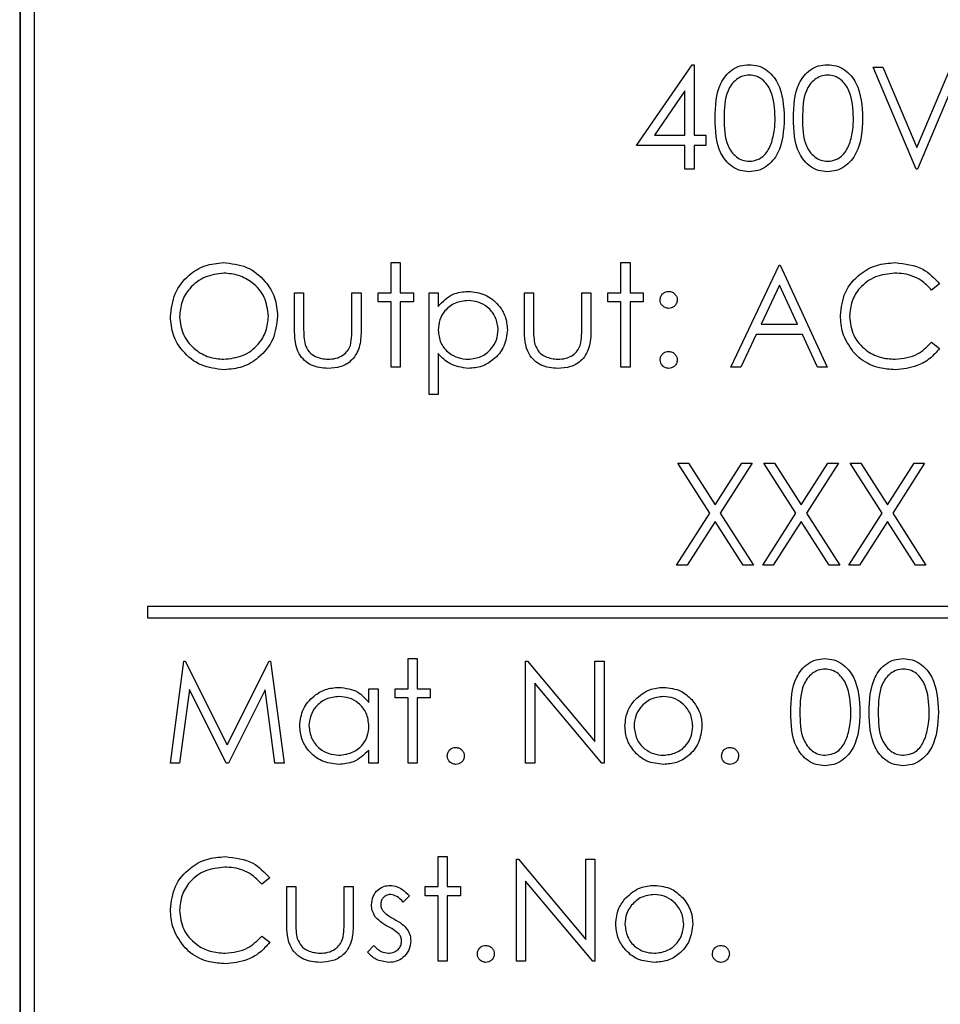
# Model space of a CAD drawing. Header units: millimetres. Extents: x 5 to 418, y 2 to 292.
# Tile 32 of 52: x 111.7 to 115.77, y 182.19 to 186.54. Entities that reach past the tile are written whole.
import ezdxf

# ---------------------------------------------------------------- set-up
doc = ezdxf.new("R2010")
doc.units = ezdxf.units.MM

msp = doc.modelspace()

# ---------------------------------------------------------------- linework, layer by layer
at = {"color": 7, "linetype": 'Continuous', "lineweight": 25}
for p, q in [((111.6991, 188.7124), (111.6991, 178.5874)), ((111.7008, 188.7124), (111.7008, 178.5874)), ((111.7633, 188.6516), (111.7633, 178.6516)), ((114.4246, 185.9882), (114.6703, 186.3459)), ((114.6703, 186.3459), (114.6785, 186.3459)), ((114.6785, 186.3459), (114.6785, 186.0343)), ((115.4688, 186.3343), (115.5121, 186.3343)), ((115.6592, 185.8843), (115.4688, 186.3343)), ((115.5121, 186.3343), (115.6621, 185.9797)), ((115.6621, 185.9797), (115.8121, 186.3343)), ((115.8554, 186.3343), (115.665, 185.8843)), ((114.6381, 186.2298), (114.5039, 186.0343)), ((114.6381, 186.0343), (114.6381, 186.2298)), ((114.5039, 186.0343), (114.6381, 186.0343)), ((114.6785, 186.0343), (114.7304, 186.0343)), ((114.7304, 186.0343), (114.7304, 185.9882)), ((114.6381, 185.9882), (114.4246, 185.9882)), ((114.6381, 185.8843), (114.6381, 185.9882)), ((114.7304, 185.9882), (114.6785, 185.9882)), ((114.6785, 185.9882), (114.6785, 185.8843)), ((114.6785, 185.8843), (114.6381, 185.8843)), ((115.665, 185.8843), (115.6592, 185.8843)), ((113.34, 185.4709), (113.3804, 185.4709)), ((113.34, 185.3382), (113.34, 185.4709)), ((113.3804, 185.4709), (113.3804, 185.3382)), ((114.3554, 185.4709), (114.3958, 185.4709)), ((114.3554, 185.3382), (114.3554, 185.4709)), ((114.3958, 185.4709), (114.3958, 185.3382)), ((114.84, 185.0093), (115.0535, 185.4593)), ((115.0535, 185.4593), (115.0592, 185.4593)), ((115.0592, 185.4593), (115.2669, 185.0093)), ((115.0559, 185.3716), (114.9744, 185.1997)), ((115.1352, 185.1997), (115.0559, 185.3716)), ((115.7631, 185.3768), (115.7277, 185.3497)), ((112.9131, 185.3382), (112.9535, 185.3382)), ((112.9131, 185.1811), (112.9131, 185.3382)), ((112.9535, 185.3382), (112.9535, 185.1857)), ((113.1669, 185.1857), (113.1669, 185.3382)), ((113.1669, 185.3382), (113.2073, 185.3382)), ((113.2073, 185.3382), (113.2073, 185.1781)), ((113.2823, 185.2978), (113.2823, 185.3382)), ((113.2823, 185.3382), (113.34, 185.3382)), ((113.3804, 185.3382), (113.4381, 185.3382)), ((113.4381, 185.3382), (113.4381, 185.2978)), ((113.5073, 185.3382), (113.5477, 185.3382)), ((113.5073, 184.8882), (113.5073, 185.3382)), ((113.5477, 185.3382), (113.5477, 185.2773)), ((113.9285, 185.3382), (113.9688, 185.3382)), ((113.9285, 185.1811), (113.9285, 185.3382)), ((113.9688, 185.3382), (113.9688, 185.1857)), ((114.1823, 185.1857), (114.1823, 185.3382)), ((114.1823, 185.3382), (114.2227, 185.3382)), ((114.2227, 185.3382), (114.2227, 185.1781)), ((114.2977, 185.3382), (114.3554, 185.3382)), ((114.2977, 185.2978), (114.2977, 185.3382)), ((114.3958, 185.3382), (114.4535, 185.3382)), ((114.4535, 185.3382), (114.4535, 185.2978)), ((113.34, 185.2978), (113.2823, 185.2978)), ((113.34, 185.0093), (113.34, 185.2978)), ((113.4381, 185.2978), (113.3804, 185.2978)), ((113.3804, 185.2978), (113.3804, 185.0093)), ((114.3554, 185.2978), (114.2977, 185.2978)), ((114.3554, 185.0093), (114.3554, 185.2978)), ((114.4535, 185.2978), (114.3958, 185.2978)), ((114.3958, 185.2978), (114.3958, 185.0093)), ((114.9744, 185.1997), (115.1352, 185.1997)), ((114.9525, 185.1536), (114.8841, 185.0093)), ((115.1565, 185.1536), (114.9525, 185.1536)), ((115.223, 185.0093), (115.1565, 185.1536)), ((115.7277, 185.119), (115.7631, 185.0922)), ((113.5477, 185.0689), (113.5477, 184.8882)), ((113.3804, 185.0093), (113.34, 185.0093)), ((114.3958, 185.0093), (114.3554, 185.0093)), ((114.8841, 185.0093), (114.84, 185.0093)), ((115.2669, 185.0093), (115.223, 185.0093)), ((113.5477, 184.8882), (113.5073, 184.8882)), ((114.6063, 184.5843), (114.6529, 184.5843)), ((114.7475, 184.3638), (114.6063, 184.5843)), ((114.6529, 184.5843), (114.7708, 184.4003)), ((114.7708, 184.4003), (114.8886, 184.5843)), ((114.9352, 184.5843), (114.7941, 184.3638)), ((114.8886, 184.5843), (114.9352, 184.5843)), ((114.9871, 184.5843), (115.0337, 184.5843)), ((115.1283, 184.3638), (114.9871, 184.5843)), ((115.0337, 184.5843), (115.1515, 184.4003)), ((115.1515, 184.4003), (115.2694, 184.5843)), ((115.316, 184.5843), (115.1749, 184.3638)), ((115.2694, 184.5843), (115.316, 184.5843)), ((115.3679, 184.5843), (115.4145, 184.5843)), ((115.509, 184.3638), (115.3679, 184.5843)), ((115.4145, 184.5843), (115.5323, 184.4003)), ((115.5323, 184.4003), (115.6501, 184.5843)), ((115.6967, 184.5843), (115.5556, 184.3638)), ((115.6501, 184.5843), (115.6967, 184.5843)), ((114.6006, 184.1343), (114.7475, 184.3638)), ((114.7708, 184.3274), (114.6472, 184.1343)), ((114.8944, 184.1343), (114.7708, 184.3274)), ((114.7941, 184.3638), (114.941, 184.1343)), ((114.9813, 184.1343), (115.1283, 184.3638)), ((115.1515, 184.3274), (115.0279, 184.1343)), ((115.2751, 184.1343), (115.1515, 184.3274)), ((115.1749, 184.3638), (115.3217, 184.1343)), ((115.3621, 184.1343), (115.509, 184.3638)), ((115.5323, 184.3274), (115.4087, 184.1343)), ((115.6559, 184.1343), (115.5323, 184.3274)), ((115.5556, 184.3638), (115.7025, 184.1343)), ((114.6472, 184.1343), (114.6006, 184.1343)), ((114.941, 184.1343), (114.8944, 184.1343)), ((115.0279, 184.1343), (114.9813, 184.1343)), ((115.3217, 184.1343), (115.2751, 184.1343)), ((115.4087, 184.1343), (115.3621, 184.1343)), ((115.7025, 184.1343), (115.6559, 184.1343)), ((124.2633, 183.9516), (112.2633, 183.9516)), ((112.2633, 183.9516), (112.2633, 183.9016)), ((112.2633, 183.9016), (124.2633, 183.9016)), ((113.415, 183.7209), (113.4554, 183.7209)), ((113.415, 183.5882), (113.415, 183.7209)), ((113.4554, 183.7209), (113.4554, 183.5882)), ((112.365, 183.2593), (112.4244, 183.7093)), ((112.4244, 183.7093), (112.4302, 183.7093)), ((112.4302, 183.7093), (112.616, 183.3401)), ((112.616, 183.3401), (112.8013, 183.7093)), ((112.8013, 183.7093), (112.8072, 183.7093)), ((112.8072, 183.7093), (112.8669, 183.2593)), ((113.9342, 183.2593), (113.9342, 183.7093)), ((113.9342, 183.7093), (113.9427, 183.7093)), ((113.9427, 183.7093), (114.24, 183.3552)), ((114.24, 183.3552), (114.24, 183.7093)), ((114.24, 183.7093), (114.2804, 183.7093)), ((114.2804, 183.7093), (114.2804, 183.2593)), ((113.2419, 183.5273), (113.2419, 183.5882)), ((113.2419, 183.5882), (113.2823, 183.5882)), ((113.2823, 183.5882), (113.2823, 183.2593)), ((113.3573, 183.5882), (113.415, 183.5882)), ((113.3573, 183.5478), (113.3573, 183.5882)), ((113.4554, 183.5882), (113.5131, 183.5882)), ((113.5131, 183.5882), (113.5131, 183.5478)), ((114.2712, 183.2593), (113.9746, 183.6127)), ((113.9746, 183.6127), (113.9746, 183.2593)), ((112.4486, 183.5839), (112.4056, 183.2593)), ((112.6117, 183.2593), (112.4486, 183.5839)), ((112.7833, 183.5831), (112.6208, 183.2593)), ((112.8264, 183.2593), (112.7833, 183.5831)), ((113.415, 183.5478), (113.3573, 183.5478)), ((113.415, 183.2593), (113.415, 183.5478)), ((113.5131, 183.5478), (113.4554, 183.5478)), ((113.4554, 183.5478), (113.4554, 183.2593)), ((113.2419, 183.2593), (113.2419, 183.3162)), ((112.4056, 183.2593), (112.365, 183.2593)), ((112.6208, 183.2593), (112.6117, 183.2593)), ((112.8669, 183.2593), (112.8264, 183.2593)), ((113.2823, 183.2593), (113.2419, 183.2593)), ((113.4554, 183.2593), (113.415, 183.2593)), ((113.9746, 183.2593), (113.9342, 183.2593)), ((114.2804, 183.2593), (114.2712, 183.2593)), ((113.5477, 182.7132), (113.5477, 182.8459)), ((113.5477, 182.8459), (113.5881, 182.8459)), ((113.5881, 182.8459), (113.5881, 182.7132)), ((113.8938, 182.3843), (113.8938, 182.8343)), ((113.8938, 182.8343), (113.9023, 182.8343)), ((113.9023, 182.8343), (114.1996, 182.4802)), ((114.1996, 182.8343), (114.24, 182.8343)), ((114.1996, 182.4802), (114.1996, 182.8343)), ((114.24, 182.8343), (114.24, 182.3843)), ((112.8035, 182.7518), (112.7681, 182.7247)), ((114.2308, 182.3843), (113.9342, 182.7377)), ((113.9342, 182.7377), (113.9342, 182.3843)), ((112.8785, 182.7132), (112.9188, 182.7132)), ((112.8785, 182.5561), (112.8785, 182.7132)), ((112.9188, 182.7132), (112.9188, 182.5607)), ((113.1323, 182.7132), (113.1727, 182.7132)), ((113.1323, 182.5607), (113.1323, 182.7132)), ((113.1727, 182.7132), (113.1727, 182.5531)), ((113.4208, 182.6722), (113.3934, 182.644)), ((113.49, 182.6728), (113.49, 182.7132)), ((113.49, 182.7132), (113.5477, 182.7132)), ((113.5477, 182.6728), (113.49, 182.6728)), ((113.5477, 182.3843), (113.5477, 182.6728)), ((113.5881, 182.7132), (113.6458, 182.7132)), ((113.6458, 182.6728), (113.5881, 182.6728)), ((113.5881, 182.6728), (113.5881, 182.3843)), ((113.6458, 182.7132), (113.6458, 182.6728)), ((112.7681, 182.494), (112.8035, 182.4672)), ((113.2361, 182.4231), (113.2629, 182.4536)), ((113.5881, 182.3843), (113.5477, 182.3843)), ((113.9342, 182.3843), (113.8938, 182.3843)), ((114.24, 182.3843), (114.2308, 182.3843))]:
    msp.add_line(p, q, dxfattribs=at)
for points, knots in [([(114.7708, 186.1092), (114.7725, 186.1629), (114.7747, 186.2301), (114.8166, 186.2977), (114.8458, 186.3246), (114.8818, 186.3427), (114.9081, 186.3448), (114.9212, 186.3459)], [0, 0, 0, 0, 0.4986989, 0.6241783, 0.7494643, 0.874746, 1, 1, 1, 1]), ([(114.9212, 186.3459), (114.9345, 186.3448), (114.9609, 186.3427), (115.0092, 186.3192), (115.0701, 186.2441), (115.0739, 186.1632), (115.0765, 186.1092)], [0, 0, 0, 0, 0.125599, 0.251198, 0.500576, 1, 1, 1, 1]), ([(115.1169, 186.1092), (115.1187, 186.1629), (115.1208, 186.2301), (115.1628, 186.2977), (115.192, 186.3246), (115.2279, 186.3427), (115.2542, 186.3448), (115.2674, 186.3459)], [0, 0, 0, 0, 0.498702, 0.624182, 0.749469, 0.874751, 1, 1, 1, 1]), ([(115.2674, 186.3459), (115.2806, 186.3448), (115.3071, 186.3427), (115.3554, 186.3192), (115.4162, 186.2441), (115.4201, 186.1632), (115.4227, 186.1092)], [0, 0, 0, 0, 0.125604, 0.251203, 0.50058, 1, 1, 1, 1]), ([(114.9226, 186.2997), (114.9122, 186.2987), (114.8916, 186.2966), (114.8642, 186.2808), (114.8424, 186.2587), (114.8126, 186.2039), (114.8118, 186.1513), (114.8111, 186.1093)], [0, 0, 0, 0, 0.125135, 0.250415, 0.375521, 0.500848, 1, 1, 1, 1]), ([(115.0361, 186.1093), (115.0345, 186.1511), (115.032, 186.2137), (114.9899, 186.2756), (114.9535, 186.2965), (114.9329, 186.2986), (114.9226, 186.2997)], [0, 0, 0, 0, 0.500065, 0.749021, 0.874594, 1, 1, 1, 1]), ([(115.2687, 186.2997), (115.2584, 186.2987), (115.2378, 186.2966), (115.2104, 186.2808), (115.1886, 186.2587), (115.1588, 186.2039), (115.158, 186.1513), (115.1573, 186.1093)], [0, 0, 0, 0, 0.125135, 0.250415, 0.375521, 0.500848, 1, 1, 1, 1]), ([(115.3823, 186.1093), (115.3806, 186.1511), (115.3781, 186.2137), (115.336, 186.2756), (115.2996, 186.2965), (115.279, 186.2986), (115.2687, 186.2997)], [0, 0, 0, 0, 0.500065, 0.749021, 0.874594, 1, 1, 1, 1]), ([(114.9212, 185.8728), (114.9081, 185.8739), (114.8818, 185.876), (114.834, 185.8996), (114.7749, 185.9752), (114.7724, 186.0555), (114.7708, 186.1092)], [0, 0, 0, 0, 0.125553, 0.251089, 0.500249, 1, 1, 1, 1]), ([(114.8111, 186.1093), (114.8115, 186.0673), (114.812, 186.0043), (114.8552, 185.9429), (114.8917, 185.9223), (114.9123, 185.9201), (114.9226, 185.919)], [0, 0, 0, 0, 0.500294, 0.749089, 0.874611, 1, 1, 1, 1]), ([(115.0765, 186.1092), (115.074, 186.0552), (115.0702, 185.9742), (115.0091, 185.8996), (114.9609, 185.876), (114.9344, 185.8739), (114.9212, 185.8728)], [0, 0, 0, 0, 0.499414, 0.748749, 0.874373, 1, 1, 1, 1]), ([(115.0191, 185.9962), (115.0248, 186.017), (115.0351, 186.054), (115.0358, 186.0924), (115.0361, 186.1093)], [0, 0, 0, 0, 0.55959, 1, 1, 1, 1]), ([(115.2674, 185.8728), (115.2542, 185.8739), (115.228, 185.876), (115.1802, 185.8996), (115.1211, 185.9752), (115.1186, 186.0555), (115.1169, 186.1092)], [0, 0, 0, 0, 0.1255478, 0.2510848, 0.5002459, 1, 1, 1, 1]), ([(115.1573, 186.1093), (115.1576, 186.0673), (115.1581, 186.0043), (115.2013, 185.9429), (115.2378, 185.9223), (115.2584, 185.9201), (115.2687, 185.919)], [0, 0, 0, 0, 0.500294, 0.749089, 0.874611, 1, 1, 1, 1]), ([(115.4227, 186.1092), (115.4202, 186.0552), (115.4164, 185.9742), (115.3552, 185.8996), (115.3071, 185.876), (115.2806, 185.8739), (115.2674, 185.8728)], [0, 0, 0, 0, 0.499411, 0.748744, 0.874367, 1, 1, 1, 1]), ([(115.3653, 185.9962), (115.371, 186.017), (115.3812, 186.054), (115.382, 186.0924), (115.3823, 186.1093)], [0, 0, 0, 0, 0.55959, 1, 1, 1, 1]), ([(114.9226, 185.919), (114.9349, 185.9205), (114.9594, 185.9236), (114.9974, 185.9493), (115.0109, 185.9784), (115.0191, 185.9962)], [0, 0, 0, 0, 0.28026, 0.560777, 1, 1, 1, 1]), ([(115.2687, 185.919), (115.281, 185.9205), (115.3056, 185.9236), (115.3436, 185.9493), (115.357, 185.9784), (115.3653, 185.9962)], [0, 0, 0, 0, 0.28026, 0.560777, 1, 1, 1, 1]), ([(112.365, 185.2324), (112.3692, 185.2671), (112.3775, 185.3365), (112.439, 185.4156), (112.5168, 185.4627), (112.5714, 185.4682), (112.5986, 185.4709)], [0, 0, 0, 0, 0.279727, 0.559328, 0.779678, 1, 1, 1, 1]), ([(112.5986, 185.4709), (112.6339, 185.4672), (112.7044, 185.4598), (112.7833, 185.3959), (112.8311, 185.3175), (112.8358, 185.2622), (112.8381, 185.2345)], [0, 0, 0, 0, 0.279765, 0.559358, 0.779569, 1, 1, 1, 1]), ([(115.3246, 185.237), (115.3287, 185.2722), (115.3369, 185.3428), (115.4035, 185.42), (115.4836, 185.4647), (115.539, 185.4688), (115.5667, 185.4709)], [0, 0, 0, 0, 0.279511, 0.559077, 0.779372, 1, 1, 1, 1]), ([(115.5667, 185.4709), (115.6099, 185.4661), (115.6872, 185.4575), (115.7399, 185.4015), (115.7631, 185.3768)], [0, 0, 0, 0, 0.559518, 1, 1, 1, 1]), ([(112.6006, 185.4247), (112.5722, 185.421), (112.5154, 185.4137), (112.4504, 185.3635), (112.4115, 185.2998), (112.4074, 185.255), (112.4054, 185.2325)], [0, 0, 0, 0, 0.279627, 0.55935, 0.779632, 1, 1, 1, 1]), ([(112.7977, 185.2346), (112.7942, 185.2632), (112.7873, 185.3203), (112.7326, 185.3823), (112.6677, 185.4181), (112.623, 185.4225), (112.6006, 185.4247)], [0, 0, 0, 0, 0.279465, 0.558867, 0.779514, 1, 1, 1, 1]), ([(115.5642, 185.4247), (115.5355, 185.4214), (115.478, 185.4149), (115.411, 185.366), (115.3711, 185.3018), (115.367, 185.2565), (115.365, 185.2339)], [0, 0, 0, 0, 0.279856, 0.55952, 0.779684, 1, 1, 1, 1]), ([(115.7277, 185.3497), (115.713, 185.365), (115.6888, 185.3903), (115.6449, 185.4116), (115.6052, 185.4229), (115.5779, 185.4241), (115.5642, 185.4247)], [0, 0, 0, 0, 0.339331, 0.559471, 0.779724, 1, 1, 1, 1]), ([(113.5477, 185.2773), (113.5682, 185.2989), (113.6048, 185.3375), (113.6574, 185.342), (113.6806, 185.344)], [0, 0, 0, 0, 0.558413, 1, 1, 1, 1]), ([(113.6806, 185.344), (113.7058, 185.3411), (113.7563, 185.3353), (113.8125, 185.2896), (113.848, 185.2341), (113.8516, 185.1945), (113.8535, 185.1747)], [0, 0, 0, 0, 0.279623, 0.559428, 0.779702, 1, 1, 1, 1]), ([(114.5285, 185.3065), (114.5291, 185.312), (114.5305, 185.323), (114.5407, 185.3352), (114.553, 185.3427), (114.5616, 185.3435), (114.566, 185.344)], [0, 0, 0, 0, 0.2796215, 0.559469, 0.7796935, 1, 1, 1, 1]), ([(114.566, 185.344), (114.5715, 185.3433), (114.5826, 185.3421), (114.5947, 185.3317), (114.6024, 185.3195), (114.6031, 185.3108), (114.6035, 185.3065)], [0, 0, 0, 0, 0.279575, 0.559205, 0.779449, 1, 1, 1, 1]), ([(113.6802, 185.3036), (113.6607, 185.3015), (113.6218, 185.2973), (113.5779, 185.2624), (113.5515, 185.2189), (113.549, 185.1883), (113.5477, 185.173)], [0, 0, 0, 0, 0.27975, 0.559314, 0.779507, 1, 1, 1, 1]), ([(113.8131, 185.1742), (113.8104, 185.1934), (113.805, 185.2318), (113.7695, 185.2747), (113.7256, 185.2994), (113.6953, 185.3022), (113.6802, 185.3036)], [0, 0, 0, 0, 0.2793801, 0.5590969, 0.7795089, 1, 1, 1, 1]), ([(114.566, 185.269), (114.5604, 185.2696), (114.5493, 185.2709), (114.5371, 185.2811), (114.5296, 185.2934), (114.5288, 185.3021), (114.5285, 185.3065)], [0, 0, 0, 0, 0.279663, 0.559306, 0.779619, 1, 1, 1, 1]), ([(114.6035, 185.3065), (114.6028, 185.3009), (114.6016, 185.2898), (114.5913, 185.2776), (114.579, 185.2701), (114.5703, 185.2693), (114.566, 185.269)], [0, 0, 0, 0, 0.279476, 0.559333, 0.779536, 1, 1, 1, 1]), ([(112.6023, 184.9978), (112.5674, 185.0017), (112.4976, 185.0094), (112.4201, 185.073), (112.3723, 185.1502), (112.3674, 185.205), (112.365, 185.2324)], [0, 0, 0, 0, 0.279662, 0.55935, 0.779629, 1, 1, 1, 1]), ([(112.4054, 185.2325), (112.4088, 185.2042), (112.4157, 185.1474), (112.4701, 185.0863), (112.5338, 185.0494), (112.5784, 185.0458), (112.6006, 185.044)], [0, 0, 0, 0, 0.279411, 0.559072, 0.779477, 1, 1, 1, 1]), ([(112.6006, 185.044), (112.6292, 185.0472), (112.6863, 185.0537), (112.7525, 185.103), (112.7915, 185.1672), (112.7956, 185.2121), (112.7977, 185.2346)], [0, 0, 0, 0, 0.279829, 0.559381, 0.779652, 1, 1, 1, 1]), ([(112.8381, 185.2345), (112.8341, 185.1996), (112.8262, 185.1298), (112.7621, 185.0523), (112.6845, 185.0048), (112.6297, 185.0001), (112.6023, 184.9978)], [0, 0, 0, 0, 0.279625, 0.559343, 0.779595, 1, 1, 1, 1]), ([(115.3817, 185.0765), (115.3631, 185.1037), (115.3297, 185.1525), (115.3262, 185.2111), (115.3246, 185.237)], [0, 0, 0, 0, 0.5590256, 1, 1, 1, 1]), ([(115.365, 185.2339), (115.3684, 185.2048), (115.3753, 185.1466), (115.4317, 185.0838), (115.4985, 185.0487), (115.5442, 185.0456), (115.567, 185.044)], [0, 0, 0, 0, 0.2794353, 0.5589201, 0.7792818, 1, 1, 1, 1]), ([(113.0605, 185.0036), (113.0354, 185.0055), (112.9855, 185.0095), (112.9156, 185.0753), (112.914, 185.1409), (112.9131, 185.1811)], [0, 0, 0, 0, 0.280968, 0.559788, 1, 1, 1, 1]), ([(112.9535, 185.1857), (112.9534, 185.1712), (112.9533, 185.1454), (112.9579, 185.1199), (112.9599, 185.1088)], [0, 0, 0, 0, 0.560385, 1, 1, 1, 1]), ([(113.2073, 185.1781), (113.2069, 185.1535), (113.2062, 185.1047), (113.1746, 185.0405), (113.1183, 185.0072), (113.0798, 185.0048), (113.0605, 185.0036)], [0, 0, 0, 0, 0.281509, 0.559651, 0.7793, 1, 1, 1, 1]), ([(113.1602, 185.1055), (113.1627, 185.1204), (113.1671, 185.1469), (113.167, 185.1738), (113.1669, 185.1857)], [0, 0, 0, 0, 0.559401, 1, 1, 1, 1]), ([(113.5477, 185.173), (113.5498, 185.1536), (113.5541, 185.1148), (113.5909, 185.0722), (113.6353, 185.0483), (113.6656, 185.0454), (113.6808, 185.044)], [0, 0, 0, 0, 0.2796495, 0.5588679, 0.7794522, 1, 1, 1, 1]), ([(113.6808, 185.044), (113.7001, 185.0464), (113.7385, 185.0512), (113.7818, 185.086), (113.808, 185.1289), (113.8114, 185.1591), (113.8131, 185.1742)], [0, 0, 0, 0, 0.279624, 0.559251, 0.779771, 1, 1, 1, 1]), ([(113.8535, 185.1747), (113.8505, 185.1494), (113.8446, 185.0987), (113.7976, 185.0431), (113.7414, 185.0087), (113.7017, 185.0053), (113.6818, 185.0036)], [0, 0, 0, 0, 0.279534, 0.559267, 0.779558, 1, 1, 1, 1]), ([(114.0758, 185.0036), (114.0508, 185.0055), (114.0009, 185.0095), (113.931, 185.0753), (113.9294, 185.1409), (113.9285, 185.1811)], [0, 0, 0, 0, 0.280973, 0.55979, 1, 1, 1, 1]), ([(113.9688, 185.1857), (113.9688, 185.1712), (113.9687, 185.1454), (113.9732, 185.1199), (113.9752, 185.1088)], [0, 0, 0, 0, 0.560385, 1, 1, 1, 1]), ([(114.2227, 185.1781), (114.2223, 185.1535), (114.2216, 185.1047), (114.19, 185.0405), (114.1336, 185.0072), (114.0951, 185.0048), (114.0758, 185.0036)], [0, 0, 0, 0, 0.28151, 0.559649, 0.779299, 1, 1, 1, 1]), ([(114.1756, 185.1055), (114.1781, 185.1204), (114.1825, 185.1469), (114.1824, 185.1738), (114.1823, 185.1857)], [0, 0, 0, 0, 0.5594, 1, 1, 1, 1]), ([(112.9599, 185.1088), (112.9648, 185.0977), (112.9748, 185.0757), (113.011, 185.0494), (113.0419, 185.046), (113.0608, 185.044)], [0, 0, 0, 0, 0.280114, 0.560533, 1, 1, 1, 1]), ([(113.9752, 185.1088), (113.9802, 185.0977), (113.9901, 185.0757), (114.0263, 185.0494), (114.0573, 185.046), (114.0762, 185.044)], [0, 0, 0, 0, 0.280112, 0.560544, 1, 1, 1, 1]), ([(115.567, 185.044), (115.6018, 185.0482), (115.6641, 185.0558), (115.7082, 185.0996), (115.7277, 185.119)], [0, 0, 0, 0, 0.558774, 1, 1, 1, 1]), ([(113.0608, 185.044), (113.0725, 185.0446), (113.0959, 185.046), (113.1259, 185.0601), (113.1486, 185.0805), (113.1564, 185.0972), (113.1602, 185.1055)], [0, 0, 0, 0, 0.280266, 0.560016, 0.780074, 1, 1, 1, 1]), ([(113.6818, 185.0036), (113.6525, 185.0075), (113.6001, 185.0145), (113.5637, 185.0522), (113.5477, 185.0689)], [0, 0, 0, 0, 0.558466, 1, 1, 1, 1]), ([(114.0762, 185.044), (114.0879, 185.0446), (114.1113, 185.046), (114.1412, 185.0601), (114.164, 185.0805), (114.1717, 185.0972), (114.1756, 185.1055)], [0, 0, 0, 0, 0.280278, 0.560012, 0.780069, 1, 1, 1, 1]), ([(114.5285, 185.0411), (114.5291, 185.0466), (114.5304, 185.0577), (114.5406, 185.0699), (114.5529, 185.0774), (114.5616, 185.0782), (114.566, 185.0786)], [0, 0, 0, 0, 0.279558, 0.55928, 0.779524, 1, 1, 1, 1]), ([(114.566, 185.0786), (114.5715, 185.0779), (114.5826, 185.0767), (114.5947, 185.0664), (114.6024, 185.0542), (114.6031, 185.0454), (114.6035, 185.0411)], [0, 0, 0, 0, 0.279593, 0.55924, 0.779498, 1, 1, 1, 1]), ([(115.5673, 184.9978), (115.5436, 184.9991), (115.5046, 185.0013), (115.4533, 185.0198), (115.4135, 185.0434), (115.3923, 185.0655), (115.3817, 185.0765)], [0, 0, 0, 0, 0.339834, 0.559924, 0.779965, 1, 1, 1, 1]), ([(115.7631, 185.0922), (115.7492, 185.0763), (115.7214, 185.0445), (115.6547, 185.0063), (115.6004, 185.001), (115.5673, 184.9978)], [0, 0, 0, 0, 0.280413, 0.560794, 1, 1, 1, 1]), ([(114.566, 185.0036), (114.5604, 185.0042), (114.5494, 185.0056), (114.5372, 185.0158), (114.5297, 185.0281), (114.5289, 185.0367), (114.5285, 185.0411)], [0, 0, 0, 0, 0.279574, 0.559127, 0.779563, 1, 1, 1, 1]), ([(114.6035, 185.0411), (114.6028, 185.0355), (114.6015, 185.0245), (114.5912, 185.0123), (114.579, 185.0047), (114.5703, 185.004), (114.566, 185.0036)], [0, 0, 0, 0, 0.2794936, 0.5593422, 0.779703, 1, 1, 1, 1]), ([(115.1054, 183.4842), (115.1071, 183.5379), (115.1093, 183.6051), (115.1512, 183.6727), (115.1804, 183.6996), (115.2164, 183.7177), (115.2427, 183.7198), (115.2558, 183.7209)], [0, 0, 0, 0, 0.498705, 0.624183, 0.749467, 0.874748, 1, 1, 1, 1]), ([(115.2558, 183.7209), (115.2691, 183.7198), (115.2956, 183.7177), (115.3438, 183.6942), (115.4047, 183.6191), (115.4086, 183.5382), (115.4111, 183.4842)], [0, 0, 0, 0, 0.125597, 0.251189, 0.500572, 1, 1, 1, 1]), ([(115.4515, 183.4842), (115.4533, 183.5379), (115.4555, 183.6051), (115.4974, 183.6727), (115.5266, 183.6996), (115.5625, 183.7177), (115.5888, 183.7198), (115.602, 183.7209)], [0, 0, 0, 0, 0.498705, 0.624183, 0.749467, 0.874748, 1, 1, 1, 1]), ([(115.602, 183.7209), (115.6152, 183.7198), (115.6417, 183.7177), (115.69, 183.6942), (115.7508, 183.6191), (115.7547, 183.5382), (115.7573, 183.4842)], [0, 0, 0, 0, 0.125597, 0.251189, 0.500572, 1, 1, 1, 1]), ([(115.2572, 183.6747), (115.2469, 183.6737), (115.2262, 183.6716), (115.1989, 183.6558), (115.177, 183.6337), (115.1472, 183.5789), (115.1464, 183.5263), (115.1458, 183.4843)], [0, 0, 0, 0, 0.12514, 0.250411, 0.375504, 0.500828, 1, 1, 1, 1]), ([(115.3708, 183.4843), (115.3691, 183.5261), (115.3666, 183.5887), (115.3245, 183.6506), (115.2881, 183.6715), (115.2675, 183.6736), (115.2572, 183.6747)], [0, 0, 0, 0, 0.500087, 0.749028, 0.874606, 1, 1, 1, 1]), ([(115.6033, 183.6747), (115.593, 183.6737), (115.5724, 183.6716), (115.545, 183.6558), (115.5232, 183.6337), (115.4934, 183.5789), (115.4926, 183.5263), (115.4919, 183.4843)], [0, 0, 0, 0, 0.12514, 0.250411, 0.375503, 0.500827, 1, 1, 1, 1]), ([(115.7169, 183.4843), (115.7153, 183.5261), (115.7128, 183.5887), (115.6706, 183.6506), (115.6342, 183.6715), (115.6136, 183.6736), (115.6033, 183.6747)], [0, 0, 0, 0, 0.500087, 0.749028, 0.874606, 1, 1, 1, 1]), ([(112.9361, 183.4247), (112.9393, 183.4499), (112.9455, 183.5003), (112.9932, 183.5551), (113.0494, 183.5889), (113.0891, 183.5923), (113.1089, 183.594)], [0, 0, 0, 0, 0.279407, 0.559186, 0.779543, 1, 1, 1, 1]), ([(113.1089, 183.594), (113.1385, 183.5906), (113.1916, 183.5846), (113.2265, 183.5449), (113.2419, 183.5273)], [0, 0, 0, 0, 0.5590513, 1, 1, 1, 1]), ([(114.4178, 183.5395), (114.4381, 183.5571), (114.4744, 183.5887), (114.5221, 183.5923), (114.5431, 183.594)], [0, 0, 0, 0, 0.558883, 1, 1, 1, 1]), ([(114.5431, 183.594), (114.5697, 183.5912), (114.6175, 183.5862), (114.6525, 183.554), (114.668, 183.5398)], [0, 0, 0, 0, 0.559183, 1, 1, 1, 1]), ([(113.1094, 183.5536), (113.0901, 183.5513), (113.0516, 183.5468), (113.0078, 183.5126), (112.9815, 183.4696), (112.9782, 183.4393), (112.9765, 183.4242)], [0, 0, 0, 0, 0.27976, 0.559284, 0.779688, 1, 1, 1, 1]), ([(113.2419, 183.423), (113.2398, 183.4425), (113.2354, 183.4815), (113.1991, 183.5244), (113.1553, 183.5499), (113.1247, 183.5524), (113.1094, 183.5536)], [0, 0, 0, 0, 0.2796517, 0.5592176, 0.7794854, 1, 1, 1, 1]), ([(114.5429, 183.5536), (114.5237, 183.5512), (114.4852, 183.5465), (114.4431, 183.5106), (114.417, 183.4679), (114.4144, 183.4377), (114.4131, 183.4226)], [0, 0, 0, 0, 0.279476, 0.559247, 0.779571, 1, 1, 1, 1]), ([(114.6727, 183.4226), (114.6705, 183.4418), (114.666, 183.4803), (114.6305, 183.5226), (114.5882, 183.5494), (114.558, 183.5522), (114.5429, 183.5536)], [0, 0, 0, 0, 0.2795747, 0.5593911, 0.7796559, 1, 1, 1, 1]), ([(114.3727, 183.4229), (114.3751, 183.4471), (114.3793, 183.4904), (114.406, 183.5245), (114.4178, 183.5395)], [0, 0, 0, 0, 0.559289, 1, 1, 1, 1]), ([(114.668, 183.5398), (114.6825, 183.5202), (114.7085, 183.4852), (114.7117, 183.4419), (114.7131, 183.4229)], [0, 0, 0, 0, 0.559203, 1, 1, 1, 1]), ([(115.2558, 183.2478), (115.2427, 183.2489), (115.2164, 183.251), (115.1686, 183.2746), (115.1095, 183.3502), (115.107, 183.4305), (115.1054, 183.4842)], [0, 0, 0, 0, 0.125552, 0.25109, 0.500256, 1, 1, 1, 1]), ([(115.1458, 183.4843), (115.1461, 183.4423), (115.1466, 183.3793), (115.1898, 183.3179), (115.2263, 183.2973), (115.2469, 183.2951), (115.2572, 183.2939)], [0, 0, 0, 0, 0.500294, 0.749066, 0.874604, 1, 1, 1, 1]), ([(115.4111, 183.4842), (115.4086, 183.4301), (115.4049, 183.3492), (115.3437, 183.2746), (115.2955, 183.251), (115.2691, 183.2489), (115.2558, 183.2478)], [0, 0, 0, 0, 0.499407, 0.748743, 0.874373, 1, 1, 1, 1]), ([(115.3537, 183.3712), (115.3595, 183.3919), (115.3697, 183.429), (115.3704, 183.4674), (115.3708, 183.4843)], [0, 0, 0, 0, 0.559621, 1, 1, 1, 1]), ([(115.602, 183.2478), (115.5888, 183.2489), (115.5626, 183.251), (115.5148, 183.2746), (115.4557, 183.3502), (115.4532, 183.4305), (115.4515, 183.4842)], [0, 0, 0, 0, 0.125552, 0.25109, 0.500256, 1, 1, 1, 1]), ([(115.4919, 183.4843), (115.4922, 183.4423), (115.4927, 183.3793), (115.536, 183.3179), (115.5724, 183.2973), (115.593, 183.2951), (115.6033, 183.2939)], [0, 0, 0, 0, 0.500295, 0.749066, 0.874604, 1, 1, 1, 1]), ([(115.7573, 183.4842), (115.7548, 183.4301), (115.751, 183.3492), (115.6898, 183.2746), (115.6417, 183.251), (115.6152, 183.2489), (115.602, 183.2478)], [0, 0, 0, 0, 0.499407, 0.748743, 0.874373, 1, 1, 1, 1]), ([(115.6999, 183.3712), (115.7056, 183.3919), (115.7159, 183.429), (115.7166, 183.4674), (115.7169, 183.4843)], [0, 0, 0, 0, 0.559621, 1, 1, 1, 1]), ([(113.1076, 183.2536), (113.0823, 183.2565), (113.0318, 183.2624), (112.9758, 183.309), (112.9413, 183.3651), (112.9379, 183.4048), (112.9361, 183.4247)], [0, 0, 0, 0, 0.279568, 0.559332, 0.779602, 1, 1, 1, 1]), ([(112.9765, 183.4242), (112.9793, 183.405), (112.9847, 183.3666), (113.0201, 183.3237), (113.0636, 183.2984), (113.0939, 183.2954), (113.109, 183.2939)], [0, 0, 0, 0, 0.279429, 0.559145, 0.77957, 1, 1, 1, 1]), ([(113.109, 183.2939), (113.1283, 183.2963), (113.1669, 183.3009), (113.2118, 183.3339), (113.238, 183.3774), (113.2406, 183.4078), (113.2419, 183.423)], [0, 0, 0, 0, 0.279836, 0.5593975, 0.7795936, 1, 1, 1, 1]), ([(114.5431, 183.2536), (114.5179, 183.2561), (114.4675, 183.2612), (114.4121, 183.3079), (114.3781, 183.3637), (114.3745, 183.4031), (114.3727, 183.4229)], [0, 0, 0, 0, 0.279773, 0.559187, 0.7796, 1, 1, 1, 1]), ([(114.4131, 183.4226), (114.4155, 183.4036), (114.4203, 183.3656), (114.4546, 183.3225), (114.498, 183.298), (114.5279, 183.2953), (114.5429, 183.2939)], [0, 0, 0, 0, 0.279639, 0.559167, 0.779516, 1, 1, 1, 1]), ([(114.5429, 183.2939), (114.5619, 183.2961), (114.6001, 183.3005), (114.6432, 183.3348), (114.6683, 183.3777), (114.6712, 183.4076), (114.6727, 183.4226)], [0, 0, 0, 0, 0.279753, 0.559102, 0.779596, 1, 1, 1, 1]), ([(114.7131, 183.4229), (114.71, 183.3979), (114.7038, 183.3478), (114.6585, 183.2917), (114.6022, 183.2581), (114.5628, 183.2551), (114.5431, 183.2536)], [0, 0, 0, 0, 0.279514, 0.559387, 0.77951, 1, 1, 1, 1]), ([(115.2572, 183.2939), (115.2695, 183.2955), (115.2941, 183.2986), (115.332, 183.3243), (115.3455, 183.3534), (115.3537, 183.3712)], [0, 0, 0, 0, 0.280261, 0.560803, 1, 1, 1, 1]), ([(115.6033, 183.2939), (115.6156, 183.2955), (115.6402, 183.2986), (115.6782, 183.3243), (115.6917, 183.3534), (115.6999, 183.3712)], [0, 0, 0, 0, 0.280261, 0.560803, 1, 1, 1, 1]), ([(113.5881, 183.2911), (113.5887, 183.2966), (113.59, 183.3077), (113.6002, 183.3199), (113.6125, 183.3274), (113.6212, 183.3282), (113.6256, 183.3286)], [0, 0, 0, 0, 0.2795493, 0.5592438, 0.7795412, 1, 1, 1, 1]), ([(113.6256, 183.3286), (113.6311, 183.3279), (113.6422, 183.3267), (113.6543, 183.3164), (113.662, 183.3042), (113.6627, 183.2954), (113.6631, 183.2911)], [0, 0, 0, 0, 0.279567, 0.559137, 0.77944, 1, 1, 1, 1]), ([(114.7996, 183.2911), (114.8003, 183.2966), (114.8016, 183.3077), (114.8118, 183.3199), (114.8241, 183.3274), (114.8328, 183.3282), (114.8371, 183.3286)], [0, 0, 0, 0, 0.279558, 0.559261, 0.779566, 1, 1, 1, 1]), ([(114.8371, 183.3286), (114.8427, 183.3279), (114.8537, 183.3267), (114.8659, 183.3164), (114.8736, 183.3042), (114.8743, 183.2954), (114.8746, 183.2911)], [0, 0, 0, 0, 0.279589, 0.559151, 0.779447, 1, 1, 1, 1]), ([(113.2419, 183.3162), (113.2206, 183.296), (113.1825, 183.2598), (113.1305, 183.2555), (113.1076, 183.2536)], [0, 0, 0, 0, 0.558763, 1, 1, 1, 1]), ([(113.6256, 183.2536), (113.6201, 183.2542), (113.609, 183.2556), (113.5968, 183.2658), (113.5893, 183.2781), (113.5885, 183.2867), (113.5881, 183.2911)], [0, 0, 0, 0, 0.279614, 0.559218, 0.779605, 1, 1, 1, 1]), ([(113.6631, 183.2911), (113.6624, 183.2855), (113.6611, 183.2745), (113.6509, 183.2623), (113.6386, 183.2547), (113.6299, 183.254), (113.6256, 183.2536)], [0, 0, 0, 0, 0.2793983, 0.5593455, 0.7796697, 1, 1, 1, 1]), ([(114.8371, 183.2536), (114.8316, 183.2542), (114.8206, 183.2556), (114.8084, 183.2658), (114.8008, 183.2781), (114.8, 183.2867), (114.7996, 183.2911)], [0, 0, 0, 0, 0.279621, 0.559207, 0.779599, 1, 1, 1, 1]), ([(114.8746, 183.2911), (114.874, 183.2855), (114.8726, 183.2745), (114.8624, 183.2623), (114.8501, 183.2547), (114.8415, 183.254), (114.8371, 183.2536)], [0, 0, 0, 0, 0.2793999, 0.5593222, 0.7796424, 1, 1, 1, 1]), ([(112.365, 182.612), (112.3691, 182.6472), (112.3773, 182.7178), (112.4439, 182.795), (112.524, 182.8397), (112.5794, 182.8438), (112.6071, 182.8459)], [0, 0, 0, 0, 0.279502, 0.559075, 0.779371, 1, 1, 1, 1]), ([(112.6071, 182.8459), (112.6503, 182.8411), (112.7275, 182.8325), (112.7802, 182.7765), (112.8035, 182.7518)], [0, 0, 0, 0, 0.559517, 1, 1, 1, 1]), ([(112.6046, 182.7997), (112.5759, 182.7964), (112.5184, 182.7899), (112.4514, 182.741), (112.4115, 182.6768), (112.4074, 182.6315), (112.4054, 182.6089)], [0, 0, 0, 0, 0.279854, 0.55952, 0.779675, 1, 1, 1, 1]), ([(112.7681, 182.7247), (112.7534, 182.74), (112.7292, 182.7653), (112.6852, 182.7866), (112.6456, 182.7979), (112.6183, 182.7991), (112.6046, 182.7997)], [0, 0, 0, 0, 0.339331, 0.559461, 0.779727, 1, 1, 1, 1]), ([(113.2535, 182.6327), (113.2547, 182.6453), (113.257, 182.6704), (113.279, 182.6992), (113.3069, 182.7166), (113.3267, 182.7182), (113.3366, 182.719)], [0, 0, 0, 0, 0.279934, 0.559428, 0.7796, 1, 1, 1, 1]), ([(113.3366, 182.719), (113.3458, 182.7179), (113.3643, 182.7158), (113.3936, 182.6992), (113.4105, 182.6824), (113.4208, 182.6722)], [0, 0, 0, 0, 0.279537, 0.559695, 1, 1, 1, 1]), ([(114.3774, 182.6645), (114.3977, 182.6821), (114.4341, 182.7137), (114.4817, 182.7173), (114.5027, 182.719)], [0, 0, 0, 0, 0.558876, 1, 1, 1, 1]), ([(114.5027, 182.719), (114.5294, 182.7162), (114.5771, 182.7112), (114.6122, 182.679), (114.6276, 182.6648)], [0, 0, 0, 0, 0.559184, 1, 1, 1, 1]), ([(113.3366, 182.6786), (113.3302, 182.6777), (113.3174, 182.676), (113.3038, 182.6636), (113.2952, 182.6494), (113.2943, 182.6393), (113.2938, 182.6343)], [0, 0, 0, 0, 0.2793291, 0.5590953, 0.7795144, 1, 1, 1, 1]), ([(113.3934, 182.644), (113.3847, 182.6539), (113.3693, 182.6715), (113.3465, 182.6764), (113.3366, 182.6786)], [0, 0, 0, 0, 0.56207, 1, 1, 1, 1]), ([(114.5025, 182.6786), (114.4833, 182.6762), (114.4448, 182.6715), (114.4027, 182.6356), (114.3766, 182.5929), (114.374, 182.5627), (114.3727, 182.5476)], [0, 0, 0, 0, 0.279488, 0.559255, 0.779538, 1, 1, 1, 1]), ([(114.6323, 182.5476), (114.6301, 182.5668), (114.6257, 182.6053), (114.5901, 182.6477), (114.5478, 182.6744), (114.5176, 182.6772), (114.5025, 182.6786)], [0, 0, 0, 0, 0.279604, 0.559414, 0.779655, 1, 1, 1, 1]), ([(113.2685, 182.582), (113.2636, 182.5909), (113.2549, 182.6068), (113.2539, 182.6248), (113.2535, 182.6327)], [0, 0, 0, 0, 0.559612, 1, 1, 1, 1]), ([(113.2938, 182.6343), (113.2946, 182.6282), (113.2959, 182.6173), (113.3022, 182.6084), (113.305, 182.6045)], [0, 0, 0, 0, 0.559021, 1, 1, 1, 1]), ([(114.3323, 182.5479), (114.3347, 182.5721), (114.3389, 182.6154), (114.3656, 182.6495), (114.3774, 182.6645)], [0, 0, 0, 0, 0.559262, 1, 1, 1, 1]), ([(114.6276, 182.6648), (114.6421, 182.6452), (114.6681, 182.6102), (114.6713, 182.5669), (114.6727, 182.5479)], [0, 0, 0, 0, 0.559229, 1, 1, 1, 1]), ([(112.4221, 182.4515), (112.4034, 182.4788), (112.3701, 182.5275), (112.3666, 182.5861), (112.365, 182.612)], [0, 0, 0, 0, 0.559017, 1, 1, 1, 1]), ([(112.4054, 182.6089), (112.4088, 182.5798), (112.4157, 182.5216), (112.4721, 182.4588), (112.5389, 182.4237), (112.5846, 182.4206), (112.6074, 182.419)], [0, 0, 0, 0, 0.279425, 0.558923, 0.77928, 1, 1, 1, 1]), ([(113.305, 182.6045), (113.313, 182.5971), (113.3274, 182.584), (113.3445, 182.5747), (113.352, 182.5706)], [0, 0, 0, 0, 0.559061, 1, 1, 1, 1]), ([(113.0258, 182.3786), (113.0008, 182.3806), (112.9509, 182.3845), (112.881, 182.4503), (112.8794, 182.5159), (112.8785, 182.5561)], [0, 0, 0, 0, 0.280972, 0.559782, 1, 1, 1, 1]), ([(112.9188, 182.5607), (112.9188, 182.5462), (112.9187, 182.5204), (112.9232, 182.4949), (112.9252, 182.4838)], [0, 0, 0, 0, 0.560358, 1, 1, 1, 1]), ([(113.1727, 182.5531), (113.1723, 182.5285), (113.1716, 182.4797), (113.14, 182.4155), (113.0836, 182.3822), (113.0451, 182.3798), (113.0258, 182.3786)], [0, 0, 0, 0, 0.281482, 0.559651, 0.779303, 1, 1, 1, 1]), ([(113.1256, 182.4805), (113.1281, 182.4954), (113.1325, 182.5219), (113.1324, 182.5488), (113.1323, 182.5607)], [0, 0, 0, 0, 0.5593089, 1, 1, 1, 1]), ([(113.3252, 182.5371), (113.3132, 182.5438), (113.2919, 182.5558), (113.2756, 182.574), (113.2685, 182.582)], [0, 0, 0, 0, 0.560674, 1, 1, 1, 1]), ([(113.352, 182.5706), (113.3644, 182.5637), (113.3866, 182.5513), (113.4037, 182.5326), (113.4112, 182.5244)], [0, 0, 0, 0, 0.560664, 1, 1, 1, 1]), ([(114.5027, 182.3786), (114.4775, 182.3811), (114.4271, 182.3862), (114.3717, 182.4329), (114.3377, 182.4887), (114.3341, 182.5281), (114.3323, 182.5479)], [0, 0, 0, 0, 0.279778, 0.559179, 0.779596, 1, 1, 1, 1]), ([(114.3727, 182.5476), (114.3751, 182.5286), (114.3799, 182.4906), (114.4142, 182.4475), (114.4576, 182.423), (114.4875, 182.4203), (114.5025, 182.419)], [0, 0, 0, 0, 0.279609, 0.559166, 0.779511, 1, 1, 1, 1]), ([(114.5025, 182.419), (114.5216, 182.4211), (114.5597, 182.4255), (114.6028, 182.4598), (114.6279, 182.5027), (114.6308, 182.5326), (114.6323, 182.5476)], [0, 0, 0, 0, 0.279743, 0.559128, 0.779627, 1, 1, 1, 1]), ([(114.6727, 182.5479), (114.6696, 182.5229), (114.6634, 182.4728), (114.6181, 182.4167), (114.5618, 182.3831), (114.5224, 182.3801), (114.5027, 182.3786)], [0, 0, 0, 0, 0.279519, 0.559377, 0.779505, 1, 1, 1, 1]), ([(113.3751, 182.5032), (113.3664, 182.5106), (113.351, 182.5237), (113.3331, 182.533), (113.3252, 182.5371)], [0, 0, 0, 0, 0.5590645, 1, 1, 1, 1]), ([(113.3861, 182.4719), (113.3856, 182.4783), (113.3845, 182.4897), (113.3779, 182.4991), (113.3751, 182.5032)], [0, 0, 0, 0, 0.559527, 1, 1, 1, 1]), ([(113.4112, 182.5244), (113.4162, 182.5155), (113.4251, 182.4997), (113.4261, 182.4816), (113.4265, 182.4736)], [0, 0, 0, 0, 0.559536, 1, 1, 1, 1]), ([(112.6074, 182.419), (112.6422, 182.4232), (112.7045, 182.4308), (112.7486, 182.4746), (112.7681, 182.494)], [0, 0, 0, 0, 0.558766, 1, 1, 1, 1]), ([(112.8035, 182.4672), (112.7896, 182.4513), (112.7618, 182.4195), (112.6951, 182.3813), (112.6408, 182.376), (112.6077, 182.3728)], [0, 0, 0, 0, 0.280412, 0.5608, 1, 1, 1, 1]), ([(112.9252, 182.4838), (112.9302, 182.4727), (112.9401, 182.4507), (112.9763, 182.4244), (113.0073, 182.421), (113.0262, 182.419)], [0, 0, 0, 0, 0.28011, 0.56054, 1, 1, 1, 1]), ([(113.0262, 182.419), (113.0379, 182.4196), (113.0613, 182.421), (113.0912, 182.4351), (113.114, 182.4555), (113.1217, 182.4722), (113.1256, 182.4805)], [0, 0, 0, 0, 0.280252, 0.560005, 0.780056, 1, 1, 1, 1]), ([(113.3281, 182.419), (113.3363, 182.4198), (113.3526, 182.4214), (113.3714, 182.4353), (113.384, 182.4526), (113.3854, 182.4654), (113.3861, 182.4719)], [0, 0, 0, 0, 0.279995, 0.559753, 0.779955, 1, 1, 1, 1]), ([(113.4265, 182.4736), (113.4249, 182.4594), (113.4216, 182.4311), (113.3954, 182.3997), (113.3635, 182.3812), (113.3413, 182.3794), (113.3302, 182.3786)], [0, 0, 0, 0, 0.279535, 0.559209, 0.779475, 1, 1, 1, 1]), ([(112.6077, 182.3728), (112.584, 182.3741), (112.545, 182.3763), (112.4937, 182.3948), (112.4539, 182.4184), (112.4327, 182.4405), (112.4221, 182.4515)], [0, 0, 0, 0, 0.339836, 0.559924, 0.779957, 1, 1, 1, 1]), ([(113.3302, 182.3786), (113.3098, 182.3812), (113.2733, 182.3859), (113.2475, 182.4117), (113.2361, 182.4231)], [0, 0, 0, 0, 0.5592757, 1, 1, 1, 1]), ([(113.2629, 182.4536), (113.2731, 182.4431), (113.2914, 182.4246), (113.3169, 182.4207), (113.3281, 182.419)], [0, 0, 0, 0, 0.560838, 1, 1, 1, 1]), ([(113.7208, 182.4161), (113.7214, 182.4216), (113.7227, 182.4327), (113.7329, 182.4449), (113.7452, 182.4524), (113.7539, 182.4532), (113.7583, 182.4536)], [0, 0, 0, 0, 0.279563, 0.559264, 0.779567, 1, 1, 1, 1]), ([(113.7583, 182.3786), (113.7527, 182.3793), (113.7417, 182.3806), (113.7295, 182.3908), (113.722, 182.4031), (113.7212, 182.4117), (113.7208, 182.4161)], [0, 0, 0, 0, 0.279565, 0.559122, 0.779491, 1, 1, 1, 1]), ([(113.7583, 182.4536), (113.7638, 182.4529), (113.7749, 182.4517), (113.787, 182.4414), (113.7947, 182.4292), (113.7954, 182.4204), (113.7958, 182.4161)], [0, 0, 0, 0, 0.2796389, 0.5592238, 0.7794283, 1, 1, 1, 1]), ([(113.7958, 182.4161), (113.7951, 182.4105), (113.7938, 182.3995), (113.7836, 182.3873), (113.7713, 182.3797), (113.7626, 182.379), (113.7583, 182.3786)], [0, 0, 0, 0, 0.2794953, 0.5593888, 0.7796862, 1, 1, 1, 1]), ([(114.7592, 182.4161), (114.7599, 182.4216), (114.7612, 182.4327), (114.7714, 182.4449), (114.7837, 182.4524), (114.7924, 182.4532), (114.7967, 182.4536)], [0, 0, 0, 0, 0.279563, 0.559264, 0.779567, 1, 1, 1, 1]), ([(114.7967, 182.3786), (114.7912, 182.3793), (114.7802, 182.3806), (114.768, 182.3908), (114.7604, 182.4031), (114.7596, 182.4117), (114.7592, 182.4161)], [0, 0, 0, 0, 0.279562, 0.559116, 0.779499, 1, 1, 1, 1]), ([(114.7967, 182.4536), (114.8023, 182.4529), (114.8134, 182.4517), (114.8255, 182.4414), (114.8332, 182.4292), (114.8339, 182.4204), (114.8342, 182.4161)], [0, 0, 0, 0, 0.2796095, 0.5592211, 0.779427, 1, 1, 1, 1]), ([(114.8342, 182.4161), (114.8336, 182.4105), (114.8323, 182.3995), (114.822, 182.3873), (114.8098, 182.3797), (114.8011, 182.379), (114.7967, 182.3786)], [0, 0, 0, 0, 0.2794953, 0.5593888, 0.7796862, 1, 1, 1, 1])]:
    msp.add_open_spline(points, degree=3, knots=knots, dxfattribs=at)

doc.saveas('drawing.dxf')
